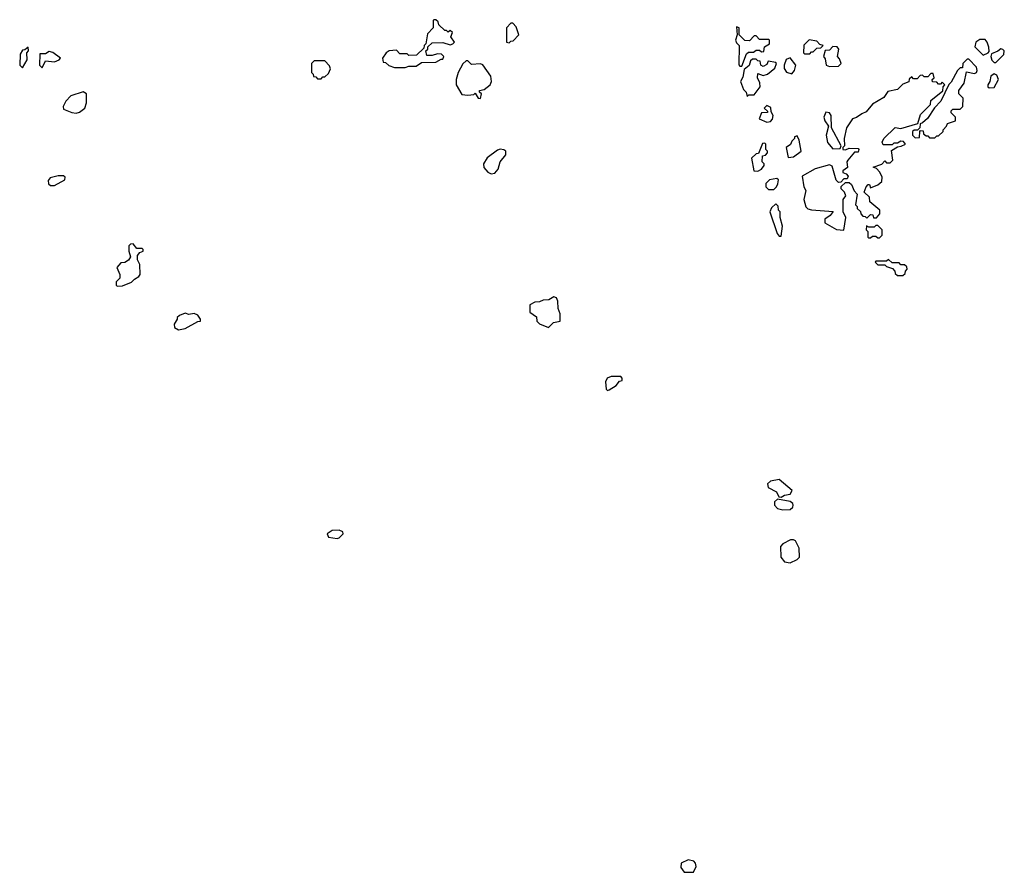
# Model space of a CAD drawing. Extents: x 2601477 to 2753313, y 449408 to 581029.
# Tile 153 of 203: x 2705630 to 2711132, y 495463 to 500230. Entities that reach past the tile are written whole.
import ezdxf

# ---------------------------------------------------------------- set-up
doc = ezdxf.new("R2010")
doc.units = 0

msp = doc.modelspace()

# ---------------------------------------------------------------- linework, layer by layer
at = {"layer": '0CON05XD'}
for points in [[(2707785, 499962.5), (2707805, 499970), (2707845, 499970), (2707875, 499990), (2707955, 499992.5), (2707985, 500010), (2707995, 500010), (2708000, 500025), (2707987, 500037), (2707965, 500040), (2707935, 500030), (2707905, 500030), (2707900, 500055), (2707910, 500065), (2707911.7, 500078.3), (2707935, 500100), (2707995, 500102.5), (2708035, 500090), (2708050, 500095), (2708060, 500105), (2708040, 500135), (2708048.3, 500158.3), (2708035, 500170), (2708025, 500160), (2708015, 500170), (2708005, 500170), (2707971.7, 500201.7), (2707968.3, 500218.3), (2707955, 500230), (2707945, 500230), (2707940, 500225), (2707940, 500185), (2707908.3, 500151.7), (2707900, 500095), (2707890, 500085), (2707888.3, 500071.7), (2707848.3, 500031.7), (2707805, 500030), (2707795, 500040), (2707755, 500040), (2707735, 500060), (2707695, 500056.2), (2707677.5, 500045), (2707657.5, 500015), (2707661.7, 499991.7), (2707675, 499990), (2707693, 499973), (2707725, 499962.5), (2707785, 499962.5)], [(2708365, 500100), (2708375, 500110), (2708388.3, 500111.7), (2708420, 500145), (2708405, 500190), (2708385, 500210), (2708375, 500210), (2708350, 500185), (2708350, 500105), (2708365, 500100)], [(2709665, 499970), (2709691.7, 500038.3), (2709702.5, 500047.5), (2709731.7, 500048.3), (2709745, 500060), (2709765, 500060), (2709775, 500050), (2709788.3, 500051.7), (2709791.7, 500078.3), (2709820, 500095), (2709820, 500115), (2709815, 500120), (2709765, 500120), (2709745, 500140), (2709735, 500140), (2709708.3, 500111.7), (2709683, 500113), (2709650, 500145), (2709650, 500185), (2709635, 500190), (2709640, 500145), (2709631.2, 500115), (2709635, 500100), (2709650, 500085), (2709648.3, 499978.3), (2709655, 499970), (2709665, 499970)], [(2705645, 499960), (2705672.5, 500005), (2705670, 500045), (2705680, 500055), (2705677, 500077), (2705658.3, 500061.7), (2705645, 500060), (2705633, 500037), (2705630, 499975), (2705645, 499960)], [(2710045, 500040), (2710055, 500050), (2710065, 500050), (2710085, 500070), (2710107.5, 500072.5), (2710120, 500085), (2710101.7, 500091.7), (2710085, 500110), (2710042.5, 500117.5), (2710013, 500087), (2710010, 500045), (2710015, 500040), (2710045, 500040)], [(2710155, 499967.5), (2710205, 499970), (2710220, 499985), (2710211.7, 500011.7), (2710200, 500025), (2710207.5, 500065), (2710198.3, 500078.3), (2710175, 500080), (2710155, 500060), (2710131.7, 500058.3), (2710122.5, 500025), (2710131.7, 500011.7), (2710137.5, 499975), (2710155, 499967.5)], [(2711015, 500032.5), (2711042.5, 500045), (2711047.5, 500052.5), (2711046.4, 500076.4), (2711037.5, 500105), (2711025, 500120), (2710995, 500120), (2710972.5, 500105), (2710968.3, 500078.3), (2711015, 500032.5)], [(2705755, 499960), (2705775, 500000), (2705825, 499993.8), (2705850, 500005), (2705857.5, 500015), (2705816.1, 500046.1), (2705795, 500052.5), (2705775, 500040), (2705741.7, 500038.3), (2705740, 499975), (2705755, 499960)], [(2709945, 499927.5), (2709960, 499945), (2709967.5, 499975), (2709935, 500017.5), (2709913, 500007), (2709902.5, 499975), (2709903, 499957), (2709915, 499937.5), (2709945, 499927.5)], [(2711085, 499990), (2711130, 500035), (2711132.5, 500055), (2711125, 500062.5), (2711113.3, 500066.7), (2711096.7, 500053.3), (2711060, 500040), (2711056.7, 500025), (2711063, 500003), (2711075, 499990), (2711085, 499990)], [(2707315, 499900), (2707325, 499910), (2707335, 499910), (2707355, 499930), (2707367.5, 499955), (2707361.7, 499971.7), (2707335, 500000), (2707275, 500000), (2707260, 499985), (2707260, 499935), (2707270, 499925), (2707271.7, 499911.7), (2707285, 499910), (2707295, 499900), (2707315, 499900)], [(2708205, 499790), (2708210, 499815), (2708200, 499825), (2708200, 499835), (2708225, 499840), (2708260, 499865), (2708267.5, 499885), (2708262.5, 499915), (2708218.3, 499978.3), (2708205, 499983.3), (2708155, 499980), (2708135, 500000), (2708125, 500000), (2708107, 499983), (2708080, 499935), (2708070, 499895), (2708070, 499865), (2708101.7, 499811.7), (2708135, 499807.5), (2708167.5, 499812.5), (2708175, 499820), (2708191.7, 499791.7), (2708205, 499790)], [(2709695, 499800), (2709705, 499810), (2709735, 499810), (2709767.5, 499855), (2709767, 499877), (2709752.5, 499905), (2709755, 499930), (2709785, 499917.5), (2709810, 499925), (2709850.7, 499959.3), (2709860, 499985), (2709855, 499990), (2709812.5, 499997.5), (2709805, 499980), (2709785, 499967.5), (2709772.5, 499975), (2709768.3, 499998.3), (2709755, 500000), (2709745, 500010), (2709725, 500010), (2709715, 500000), (2709706.4, 499973.6), (2709678.3, 499951.7), (2709671.7, 499908.3), (2709657.5, 499885), (2709675, 499840), (2709690, 499825), (2709695, 499800)], [(2710745, 499570), (2710755, 499580), (2710765, 499580), (2710790, 499605), (2710790, 499615), (2710810, 499635), (2710815, 499650), (2710860, 499665), (2710860, 499685), (2710835, 499710), (2710835, 499720), (2710845, 499730), (2710885, 499730), (2710900, 499745), (2710901.7, 499791.7), (2710877.5, 499815), (2710877.5, 499835), (2710907.5, 499875), (2710921.7, 499938.3), (2710965, 499930), (2710977.5, 499935), (2710980, 499945), (2710977.5, 499965), (2710935, 500010), (2710925, 500010), (2710900, 499985), (2710898.3, 499961.7), (2710885, 499960), (2710870, 499945), (2710835, 499880), (2710821.7, 499868.3), (2710777.5, 499775), (2710743.3, 499736.7), (2710703, 499677), (2710675, 499652.5), (2710661.7, 499648.3), (2710660, 499625), (2710648.3, 499611.7), (2710628.3, 499611.7), (2710620, 499605), (2710620, 499585), (2710635, 499570), (2710658.3, 499571.7), (2710660, 499605), (2710665, 499610), (2710678.3, 499608.3), (2710681.7, 499591.7), (2710695, 499580), (2710705, 499580), (2710715, 499570), (2710745, 499570)], [(2710235, 499052.5), (2710247.5, 499125), (2710232.5, 499155), (2710232.5, 499225), (2710247.5, 499245), (2710240, 499265), (2710220, 499285), (2710221.7, 499298.3), (2710245, 499320), (2710265, 499320), (2710279.3, 499309.3), (2710293, 499273), (2710310, 499255), (2710300, 499195), (2710310, 499185), (2710310, 499175), (2710328.3, 499158.3), (2710330, 499145), (2710341.7, 499131.7), (2710355, 499130), (2710365, 499120), (2710385, 499140), (2710398.3, 499138.3), (2710401.7, 499121.7), (2710418.3, 499121.7), (2710437.5, 499145), (2710437.5, 499165), (2710381.7, 499211.7), (2710378.3, 499238.3), (2710350, 499265), (2710360, 499295), (2710371.7, 499308.3), (2710378.3, 499308.3), (2710385, 499290), (2710425, 499307.5), (2710447.5, 499325), (2710449.3, 499349.3), (2710437, 499377), (2710418.3, 499398.3), (2710400, 499405), (2710448.3, 499421.7), (2710465, 499440), (2710475, 499430), (2710495, 499430), (2710510, 499445), (2710501.7, 499498.3), (2710535, 499520), (2710557, 499523), (2710580, 499535), (2710568.3, 499548.3), (2710555, 499550), (2710535, 499540), (2710515, 499540), (2710505, 499530), (2710455, 499530), (2710450, 499545), (2710460, 499565), (2710523, 499627), (2710555, 499622.5), (2710650, 499650), (2710665, 499700), (2710720, 499755), (2710721.7, 499778.3), (2710788.3, 499831.7), (2710790, 499855), (2710800, 499865), (2710785, 499880), (2710775, 499870), (2710765, 499870), (2710755, 499880), (2710731.7, 499881.7), (2710730, 499895), (2710740, 499905), (2710735, 499930), (2710721.7, 499928.3), (2710705, 499910), (2710685, 499910), (2710675, 499920), (2710661.7, 499918.3), (2710645, 499900), (2710625, 499900), (2710615, 499910), (2710601.7, 499898.3), (2710598.3, 499881.7), (2710565, 499870), (2710535, 499840), (2710481.7, 499828.3), (2710460, 499795), (2710395, 499757.5), (2710360, 499715), (2710337, 499703), (2710306.7, 499683.3), (2710283.6, 499676.4), (2710250, 499625), (2710237.5, 499565), (2710240, 499525), (2710230, 499515), (2710230, 499505), (2710245, 499502.5), (2710265, 499512.5), (2710315, 499510), (2710320, 499505), (2710315, 499490), (2710295, 499490), (2710257.5, 499445), (2710252.5, 499435), (2710257, 499403), (2710230, 499385), (2710230, 499375), (2710248.3, 499368.3), (2710260, 499355), (2710255, 499340), (2710235, 499340), (2710218.3, 499321.7), (2710205, 499320), (2710193, 499333), (2710170.7, 499410.7), (2710155, 499418.8), (2710075, 499396), (2710002.5, 499355), (2710012.5, 499295), (2710022.5, 499275), (2710012.5, 499225), (2710023.6, 499183.6), (2710035, 499172.5), (2710055, 499166.7), (2710177, 499157), (2710160, 499135), (2710130, 499115), (2710130, 499095), (2710195, 499057.5), (2710235, 499052.5)], [(2711048.3, 499848.3), (2711075, 499850), (2711100, 499895), (2711090, 499920), (2711075, 499927.5), (2711057.5, 499915), (2711052.5, 499885), (2711040, 499865), (2711040, 499855), (2711048.3, 499848.3)], [(2705945, 499706.7), (2705965, 499713.3), (2705993.8, 499735), (2706004, 499765), (2706002.5, 499815), (2705985, 499826.7), (2705916.4, 499803.6), (2705887.5, 499775), (2705872.5, 499745), (2705875, 499730), (2705922, 499712), (2705945, 499706.7)], [(2709805, 499657.5), (2709825, 499660), (2709837, 499673), (2709840, 499695), (2709830, 499715), (2709828.3, 499738.3), (2709805, 499750), (2709790, 499735), (2709808.3, 499718.3), (2709808.3, 499711.7), (2709775, 499710), (2709762.5, 499675), (2709805, 499657.5)], [(2710175, 499508.8), (2710215, 499510), (2710220, 499525), (2710166.7, 499625), (2710164, 499695), (2710155, 499708.8), (2710135, 499713.3), (2710124.2, 499685), (2710128.8, 499665), (2710150, 499635), (2710136.4, 499583.6), (2710144.1, 499544.1), (2710175, 499508.8)], [(2709925, 499460), (2709955, 499463.3), (2709996.7, 499495), (2709987, 499557), (2709975, 499580), (2709960, 499575), (2709960, 499565), (2709945, 499550), (2709938.3, 499531.7), (2709912.5, 499515), (2709925, 499460)], [(2709755, 499382.5), (2709776.4, 499393.6), (2709790, 499415), (2709790, 499425), (2709780, 499435), (2709781.7, 499468.3), (2709798.3, 499471.7), (2709810, 499485), (2709810, 499495), (2709800, 499505), (2709800, 499535), (2709795, 499540), (2709781.7, 499538.3), (2709758.3, 499481.7), (2709745, 499480), (2709720, 499455), (2709732.5, 499385), (2709755, 499382.5)], [(2708265, 499368), (2708285, 499371.2), (2708303.8, 499395), (2708316, 499435), (2708346.7, 499475), (2708346.7, 499495), (2708335, 499502.5), (2708315, 499506.2), (2708299.3, 499500.7), (2708243, 499457), (2708222, 499425), (2708224.3, 499404.3), (2708247, 499377), (2708265, 499368)], [(2705803, 499303), (2705825, 499303.3), (2705882.5, 499335), (2705885, 499350), (2705875, 499356.2), (2705845, 499356.2), (2705800, 499345), (2705788.3, 499331.7), (2705791.7, 499311.7), (2705803, 499303)], [(2709845, 499280), (2709860, 499295), (2709867, 499313), (2709870, 499335), (2709861.7, 499341.7), (2709820, 499335), (2709800, 499315), (2709800, 499295), (2709815, 499280), (2709845, 499280)], [(2709885, 499020), (2709892.5, 499075), (2709880, 499125), (2709880, 499155), (2709870, 499165), (2709868.3, 499188.3), (2709855, 499200), (2709831.7, 499178.3), (2709822.5, 499155), (2709862.5, 499035), (2709875, 499020), (2709885, 499020)], [(2710435, 499010), (2710450, 499025), (2710450, 499055), (2710425, 499080), (2710415, 499080), (2710405, 499070), (2710375, 499070), (2710361.7, 499078.3), (2710360, 499055), (2710370, 499045), (2710370, 499015), (2710375, 499010), (2710385, 499010), (2710395, 499020), (2710415, 499020), (2710425, 499010), (2710435, 499010)], [(2706175, 498740), (2706205, 498742.5), (2706255, 498762.5), (2706270.7, 498779.3), (2706296.4, 498793.6), (2706302.5, 498805), (2706301.7, 498861.7), (2706288.3, 498888.3), (2706288.3, 498911.7), (2706301.7, 498928.3), (2706320, 498935), (2706320, 498945), (2706315, 498950), (2706285, 498950), (2706265, 498976), (2706250, 498975), (2706240, 498965), (2706240, 498935), (2706250, 498905), (2706237.5, 498885), (2706217, 498873), (2706195, 498870), (2706172.5, 498845), (2706190, 498805), (2706190, 498785), (2706170, 498765), (2706170, 498745), (2706175, 498740)], [(2710565, 498800), (2710578.3, 498811.7), (2710580, 498825), (2710590, 498835), (2710588.3, 498848.3), (2710575, 498860), (2710555, 498860), (2710545, 498870), (2710505, 498870), (2710485, 498890), (2710475, 498880), (2710415, 498880), (2710410, 498875), (2710425, 498860), (2710465, 498860), (2710475, 498850), (2710508.3, 498838.3), (2710520, 498825), (2710521.7, 498811.7), (2710535, 498800), (2710565, 498800)], [(2708585, 498510), (2708613, 498537), (2708650, 498545), (2708650, 498585), (2708640, 498615), (2708637, 498657), (2708630, 498675), (2708615, 498680), (2708587, 498663), (2708555, 498662.5), (2708535, 498652.5), (2708508.3, 498651.7), (2708480, 498635), (2708480, 498595), (2708518.3, 498568.3), (2708520, 498545), (2708535, 498530), (2708585, 498510)], [(2706517, 498497), (2706555, 498503.3), (2706625, 498542.5), (2706640, 498545), (2706640, 498555), (2706625, 498577.5), (2706605, 498587.5), (2706575, 498582.5), (2706555, 498590), (2706523, 498577), (2706510, 498565), (2706510, 498555), (2706493, 498527), (2706495, 498510), (2706517, 498497)], [(2708915, 498157.5), (2708925, 498160), (2708962.5, 498185), (2708981.7, 498208.3), (2708996.4, 498213.6), (2708997.5, 498225), (2708990, 498235), (2708936, 498236), (2708913.8, 498225), (2708903.3, 498205), (2708907.5, 498165), (2708915, 498157.5)], [(2709885, 497560), (2709905, 497572.5), (2709935, 497577.5), (2709947, 497597), (2709875, 497660), (2709825, 497650), (2709810, 497635), (2709812.5, 497615), (2709860, 497590), (2709871.7, 497561.7), (2709885, 497560)], [(2709895, 497490), (2709935, 497492.5), (2709950, 497505), (2709952.5, 497515), (2709950, 497525), (2709936.2, 497536.2), (2709865, 497550), (2709847.5, 497535), (2709847.5, 497515), (2709865, 497497.5), (2709895, 497490)], [(2707405, 497330), (2707415, 497333.3), (2707437.5, 497355), (2707436.4, 497366.4), (2707415, 497376.7), (2707376.1, 497373.9), (2707347.5, 497355), (2707355, 497337.5), (2707405, 497330)], [(2709935, 497193.3), (2709975, 497212.5), (2709987.5, 497225), (2709986.7, 497275), (2709966.1, 497316.1), (2709955, 497322.5), (2709938.3, 497321.7), (2709895, 497300), (2709882.5, 497285), (2709883.8, 497225), (2709905, 497200), (2709935, 497193.3)], [(2709395, 495463.3), (2709411.2, 495495), (2709407.5, 495515), (2709397.5, 495525), (2709365, 495532.5), (2709327.5, 495515), (2709325, 495490), (2709342.5, 495465), (2709395, 495463.3)]]:
    msp.add_lwpolyline(points, dxfattribs=at)

doc.saveas('drawing.dxf')
